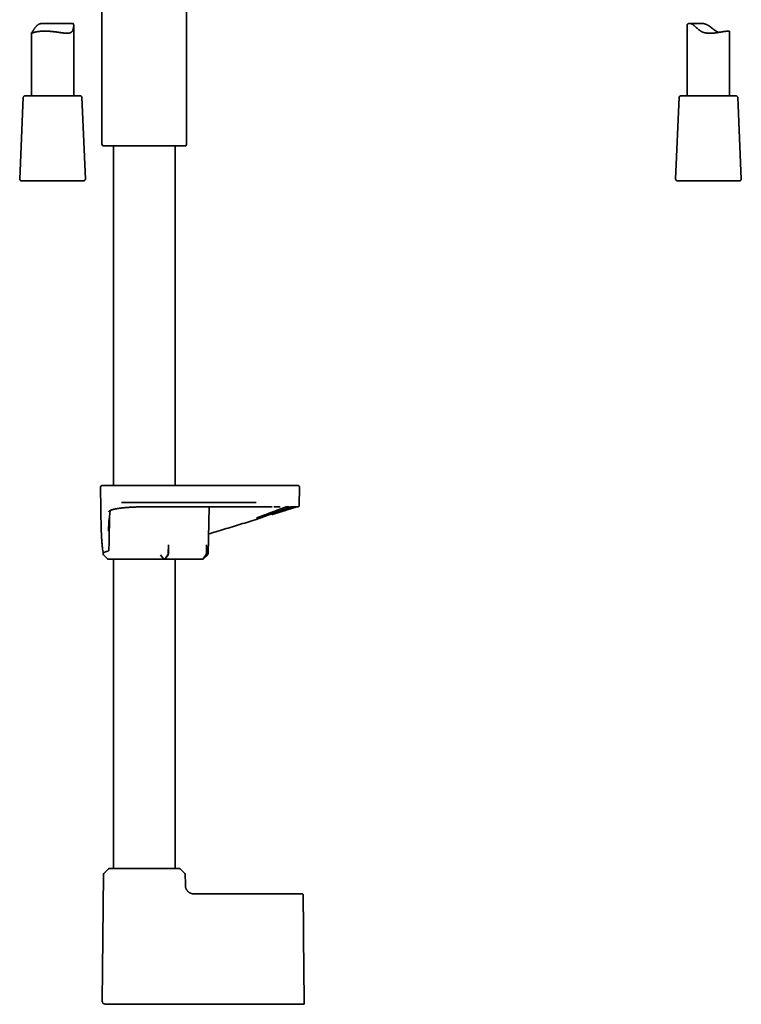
# Model space of a CAD drawing. Header units: millimetres. Extents: x 8 to 758, y 12 to 1622.
# Tile 9 of 16: x 91 to 347, y 857 to 1205. Entities that reach past the tile are written whole.
import ezdxf

# ---------------------------------------------------------------- set-up
doc = ezdxf.new("R2010")
doc.units = ezdxf.units.MM

msp = doc.modelspace()

# ---------------------------------------------------------------- linework, layer by layer
at = {"color": 7, "linetype": 'Continuous', "lineweight": 35}
for p, q in [((150.62, 1161.51), (150.62, 1256.15)), ((120.62, 1217.5), (120.62, 1161.51)), ((110.14, 1204.13), (99.73, 1204.13)), ((110.62, 1178.45), (110.62, 1203.36)), ((327.9, 1203.68), (327.9, 1178.45)), ((332.76, 1204.13), (328.71, 1204.13)), ((95.62, 1200.65), (95.62, 1178.45)), ((342.9, 1178.45), (342.9, 1201.26)), ((99.54, 1178.45), (93.25, 1178.45)), ((112.99, 1178.45), (99.54, 1178.45)), ((344.6, 1178.45), (325.53, 1178.45)), ((345.27, 1178.45), (344.6, 1178.45)), ((92.75, 1177.97), (91.49, 1148.97)), ((114.75, 1148.97), (113.49, 1177.97)), ((325.03, 1177.97), (323.77, 1148.97)), ((347.03, 1148.97), (345.77, 1177.97)), ((120.91, 1160.81), (150.33, 1160.81)), ((124.67, 1160.81), (124.67, 1040.5)), ((146.57, 1040.5), (146.57, 1160.81)), ((91.99, 1148.45), (114.25, 1148.45)), ((324.27, 1148.45), (346.53, 1148.45)), ((120.13, 1039.99), (120.4, 1024.37)), ((190.5, 1033.49), (190.61, 1039.99)), ((127.52, 1034.5), (135.46, 1034.5)), ((135.97, 1033), (135.37, 1033)), ((158.2, 1016.4), (158.61, 1033)), ((175.21, 1033), (175.41, 1033)), ((188.13, 1033), (188.13, 1033)), ((189.62, 1033), (189.61, 1033)), ((189.98, 1033), (189.98, 1033)), ((144.12, 1016.4), (144.16, 1019.5)), ((144.16, 1019.5), (144.16, 1016.46)), ((157.6, 1019.5), (157.6, 1016.46)), ((121.03, 1016.95), (121.04, 1016.4)), ((121.19, 1016.06), (122.63, 1014.64)), ((124.67, 1014.5), (124.67, 905)), ((135.16, 1014.5), (142.59, 1014.5)), ((141.37, 1016.06), (142.36, 1014.64)), ((142.73, 1014.5), (142.75, 1014.5)), ((156.24, 1014.5), (142.75, 1014.5)), ((143.96, 1016.06), (142.95, 1014.64)), ((142.96, 1014.61), (144.02, 1016.06)), ((143.01, 1014.65), (144.06, 1016.1)), ((146.57, 905), (146.57, 1014.5)), ((157.5, 1016.1), (156.49, 1014.65)), ((156.49, 1014.64), (157.51, 1016.06)), ((156.6, 1014.64), (158.06, 1016.07)), ((121.12, 902.75), (120.73, 857.99)), ((122.96, 904.83), (121.3, 903.17)), ((149.94, 903.17), (148.28, 904.83)), ((150.15, 899.67), (150.12, 902.75)), ((150.15, 899.67), (150.15, 899.47)), ((150.15, 899.4), (150.15, 899.47)), ((191.38, 896), (153.83, 896)), ((192.21, 857.97), (192.01, 880.9)), ((192.01, 880.9), (192.21, 857.97)), ((121.73, 856.99), (121.72, 856.99)), ((140.56, 856.98), (135.36, 856.98))]:
    msp.add_line(p, q, dxfattribs=at)
at = {"color": 7, "linetype": 'Continuous', "lineweight": 35, "flags": 128}
for points in [[(148.82, 1033), (148.83, 1033), (148.83, 1033)], [(188.13, 1033), (188.99, 1033), (189.98, 1033)], [(142.36, 1014.64), (142.36, 1014.64), (142.36, 1014.64), (142.36, 1014.64), (142.36, 1014.64), (142.36, 1014.64), (142.36, 1014.64), (142.36, 1014.64), (142.36, 1014.64), (142.36, 1014.64), (142.36, 1014.64), (142.37, 1014.64), (142.37, 1014.64), (142.39, 1014.64), (142.41, 1014.64), (142.43, 1014.64), (142.5, 1014.64), (142.57, 1014.64), (142.65, 1014.64), (142.74, 1014.64), (142.81, 1014.64), (142.84, 1014.64), (142.87, 1014.64), (142.9, 1014.64), (142.93, 1014.64), (142.95, 1014.64)], [(191.72, 856.97), (191.72, 856.97)], [(191.72, 856.97), (191.72, 856.97)], [(191.72, 856.97), (191.72, 856.97)]]:
    msp.add_lwpolyline(points, dxfattribs=at)
at = {"color": 7, "linetype": 'Continuous', "lineweight": 35}
for centre, radius, start, end in [((93.25, 1177.95), 0.5, 90, 177.5187), ((112.99, 1177.95), 0.5, 2.4813, 90), ((325.53, 1177.95), 0.5, 90, 177.5187), ((345.27, 1177.95), 0.5, 2.4813, 90), ((121.62, 1161.51), 1, 180, 225), ((149.62, 1161.51), 1, 315, 0), ((91.99, 1148.95), 0.5, 177.5187, 270), ((114.25, 1148.95), 0.5, 270, 2.4813), ((324.27, 1148.95), 0.5, 177.5187, 270), ((346.53, 1148.95), 0.5, 270, 2.4813), ((120.63, 1040), 0.5, 90, 181), ((190.11, 1040), 0.5, 359, 90), ((121.54, 1016.41), 0.5, 181, 225.5), ((122.98, 1015), 0.5, 225.5, 270), ((121.72, 902.75), 0.6, 134.75, 179.5), ((123.39, 904.4), 0.6, 90, 134.75), ((147.85, 904.4), 0.6, 45.25, 90), ((149.52, 902.75), 0.6, 0.5, 45.25)]:
    msp.add_arc(centre, radius, start, end, dxfattribs=at)
for centre, ratio, start_param, end_param in [((142.75, 1015), 0.719449, 3.141593, 3.926991), ((143.76, 1016.41), 0.719449, 3.91826, 4.694954), ((143.8, 1016.46), 0.719449, 3.926991, 4.712389), ((156.24, 1015), 0.694764, 3.141593, 3.926991), ((157.25, 1016.46), 0.694764, 3.926991, 4.712389)]:
    msp.add_ellipse(centre, major_axis=(0, 0.5), ratio=ratio, start_param=start_param, end_param=end_param, dxfattribs=at)
for points, knots in [([(99.73, 1204.13), (99.71, 1204.13), (99.62, 1204.13), (99.44, 1204.13), (99.18, 1204.11), (98.94, 1204.07), (98.76, 1204.02), (98.63, 1203.98), (98.49, 1203.94), (98.33, 1203.87), (98.13, 1203.77), (97.9, 1203.62), (97.69, 1203.45), (97.49, 1203.26), (97.28, 1203.05), (97.09, 1202.81), (96.9, 1202.57), (96.73, 1202.33), (96.57, 1202.08), (96.41, 1201.84), (96.29, 1201.65), (96.2, 1201.51), (96.13, 1201.41), (96.07, 1201.31), (96, 1201.21), (95.94, 1201.12), (95.89, 1201.04), (95.83, 1200.97), (95.79, 1200.91), (95.75, 1200.85), (95.71, 1200.8), (95.68, 1200.76), (95.66, 1200.72), (95.64, 1200.7), (95.63, 1200.67), (95.62, 1200.66), (95.62, 1200.65), (95.63, 1200.64), (95.64, 1200.64), (95.68, 1200.65), (95.73, 1200.67), (95.81, 1200.7), (95.91, 1200.73), (96.02, 1200.78), (96.16, 1200.83), (96.31, 1200.88), (96.48, 1200.93), (96.67, 1200.98), (96.88, 1201.04), (97.1, 1201.09), (97.35, 1201.14), (97.62, 1201.19), (97.92, 1201.24), (98.24, 1201.28), (98.57, 1201.32), (98.92, 1201.35), (99.28, 1201.37), (99.64, 1201.39), (100.01, 1201.4), (100.4, 1201.4), (100.79, 1201.4), (101.19, 1201.39), (101.59, 1201.37), (101.99, 1201.35), (102.39, 1201.32), (102.79, 1201.29), (103.2, 1201.25), (103.6, 1201.2), (104.01, 1201.16), (104.41, 1201.11), (104.81, 1201.05), (105.21, 1201), (105.6, 1200.94), (105.98, 1200.88), (106.36, 1200.83), (106.73, 1200.77), (107.1, 1200.73), (107.46, 1200.69), (107.8, 1200.66), (108.08, 1200.64), (108.29, 1200.64), (108.44, 1200.64), (108.59, 1200.65), (108.74, 1200.66), (108.88, 1200.68), (109.02, 1200.7), (109.15, 1200.73), (109.28, 1200.77), (109.4, 1200.81), (109.51, 1200.86), (109.62, 1200.92), (109.72, 1200.99), (109.82, 1201.06), (109.91, 1201.15), (109.99, 1201.24), (110.07, 1201.34), (110.14, 1201.44), (110.22, 1201.59), (110.3, 1201.77), (110.39, 1201.99), (110.46, 1202.22), (110.51, 1202.45), (110.56, 1202.69), (110.59, 1202.92), (110.61, 1203.15), (110.62, 1203.36), (110.62, 1203.52), (110.6, 1203.64), (110.59, 1203.73), (110.57, 1203.8), (110.55, 1203.87), (110.52, 1203.93), (110.49, 1203.99), (110.45, 1204.03), (110.41, 1204.07), (110.36, 1204.09), (110.31, 1204.11), (110.25, 1204.13), (110.2, 1204.13), (110.16, 1204.13), (110.14, 1204.13)], [0, 0, 0, 0, 0.001858, 0.008095, 0.01734, 0.026649, 0.031337, 0.036025, 0.040751, 0.045487, 0.054724, 0.064032, 0.073388, 0.082788, 0.093738, 0.104716, 0.115748, 0.126794, 0.137906, 0.149035, 0.160229, 0.165849, 0.171468, 0.177369, 0.183282, 0.189242, 0.195202, 0.201212, 0.207221, 0.213282, 0.219354, 0.225246, 0.231149, 0.237093, 0.243037, 0.249018, 0.255, 0.261016, 0.267041, 0.277477, 0.287949, 0.298619, 0.309321, 0.319969, 0.330647, 0.341263, 0.351908, 0.362739, 0.3736, 0.384397, 0.395223, 0.406819, 0.418452, 0.430309, 0.442206, 0.454053, 0.465942, 0.477167, 0.488428, 0.499905, 0.51142, 0.522885, 0.534389, 0.545356, 0.556357, 0.567562, 0.578801, 0.589984, 0.6012, 0.6124, 0.623632, 0.635069, 0.646541, 0.657953, 0.669399, 0.680997, 0.692633, 0.704498, 0.716409, 0.728282, 0.734247, 0.740212, 0.746162, 0.752121, 0.758116, 0.764111, 0.770146, 0.776181, 0.78226, 0.788352, 0.794313, 0.800285, 0.806308, 0.812331, 0.818404, 0.824478, 0.830602, 0.836737, 0.847221, 0.857734, 0.868302, 0.878884, 0.889526, 0.900181, 0.910887, 0.921619, 0.932166, 0.937474, 0.942782, 0.948131, 0.953479, 0.95888, 0.964297, 0.969575, 0.974866, 0.980205, 0.985544, 0.990926, 0.996308, 1, 1, 1, 1]), ([(327.9, 1203.68), (327.9, 1203.68), (327.89, 1203.7), (327.91, 1203.75), (327.94, 1203.82), (327.99, 1203.89), (328.07, 1203.95), (328.17, 1204.01), (328.27, 1204.06), (328.37, 1204.09), (328.45, 1204.11), (328.54, 1204.12), (328.64, 1204.13), (328.74, 1204.13), (328.86, 1204.13), (329.01, 1204.11), (329.17, 1204.07), (329.29, 1204.02), (329.39, 1203.98), (329.49, 1203.94), (329.63, 1203.87), (329.8, 1203.77), (330.01, 1203.62), (330.22, 1203.45), (330.44, 1203.26), (330.68, 1203.05), (330.94, 1202.81), (331.2, 1202.57), (331.47, 1202.33), (331.75, 1202.08), (332.04, 1201.84), (332.29, 1201.65), (332.5, 1201.51), (332.67, 1201.41), (332.85, 1201.31), (333.03, 1201.21), (333.22, 1201.12), (333.41, 1201.04), (333.61, 1200.97), (333.82, 1200.91), (334.02, 1200.85), (334.23, 1200.8), (334.44, 1200.76), (334.66, 1200.72), (334.87, 1200.7), (335.08, 1200.67), (335.3, 1200.66), (335.52, 1200.65), (335.74, 1200.64), (336.01, 1200.64), (336.33, 1200.65), (336.71, 1200.67), (337.09, 1200.7), (337.47, 1200.73), (337.84, 1200.78), (338.19, 1200.83), (338.54, 1200.88), (338.89, 1200.93), (339.23, 1200.98), (339.57, 1201.04), (339.89, 1201.09), (340.2, 1201.14), (340.5, 1201.19), (340.8, 1201.24), (341.09, 1201.28), (341.37, 1201.32), (341.62, 1201.35), (341.84, 1201.37), (342.04, 1201.39), (342.23, 1201.4), (342.39, 1201.4), (342.53, 1201.4), (342.65, 1201.39), (342.74, 1201.37), (342.82, 1201.35), (342.86, 1201.32), (342.89, 1201.29), (342.9, 1201.27), (342.9, 1201.26)], [0, 0, 0, 0, 0.00098, 0.017008, 0.033918, 0.050879, 0.067185, 0.083537, 0.101673, 0.110794, 0.119915, 0.129087, 0.138258, 0.147496, 0.156752, 0.170454, 0.18426, 0.191214, 0.198167, 0.205182, 0.212213, 0.225905, 0.23971, 0.253587, 0.267538, 0.283764, 0.30003, 0.316386, 0.332762, 0.349251, 0.365765, 0.382385, 0.390728, 0.399071, 0.407815, 0.416575, 0.425415, 0.434255, 0.443169, 0.452082, 0.46108, 0.470096, 0.478829, 0.487577, 0.496393, 0.505208, 0.51408, 0.522952, 0.531884, 0.540827, 0.556104, 0.571433, 0.587624, 0.603869, 0.619497, 0.635167, 0.650712, 0.666297, 0.682735, 0.699219, 0.715063, 0.730949, 0.747922, 0.764949, 0.782942, 0.800999, 0.81839, 0.835841, 0.852272, 0.868754, 0.88617, 0.903648, 0.920478, 0.937363, 0.953418, 0.969521, 0.986525, 1, 1, 1, 1]), ([(339.06, 1200.96), (339.02, 1200.97), (338.93, 1201), (338.78, 1201.06), (338.6, 1201.15), (338.41, 1201.24), (338.23, 1201.34), (338.05, 1201.44), (337.83, 1201.59), (337.56, 1201.77), (337.26, 1201.99), (336.96, 1202.22), (336.66, 1202.45), (336.36, 1202.69), (336.05, 1202.92), (335.73, 1203.15), (335.41, 1203.36), (335.13, 1203.52), (334.9, 1203.64), (334.73, 1203.73), (334.55, 1203.8), (334.37, 1203.87), (334.19, 1203.93), (334, 1203.99), (333.82, 1204.03), (333.63, 1204.07), (333.45, 1204.09), (333.26, 1204.11), (333.07, 1204.13), (332.91, 1204.13), (332.8, 1204.13), (332.76, 1204.13)], [0, 0, 0, 0, 0.0153277, 0.0450195, 0.0747113, 0.1046549, 0.1345987, 0.1648201, 0.1950979, 0.2467327, 0.2985134, 0.3505941, 0.4027409, 0.4552319, 0.5077845, 0.560616, 0.6135757, 0.6655287, 0.6916959, 0.7178619, 0.7442322, 0.7706011, 0.7972525, 0.8239802, 0.8499739, 0.8760317, 0.9023544, 0.9286778, 0.9552103, 0.9817437, 1, 1, 1, 1]), ([(120.63, 1040.5), (120.63, 1040.5), (120.63, 1040.5), (120.66, 1040.5), (120.71, 1040.5), (120.78, 1040.5), (120.88, 1040.5), (120.99, 1040.5), (121.08, 1040.5), (121.13, 1040.5)], [0, 0, 0, 0, 0.119995, 0.266656, 0.413319, 0.559984, 0.706652, 0.853324, 1, 1, 1, 1]), ([(121.13, 1040.5), (121.13, 1040.5), (121.14, 1040.5), (121.17, 1040.5), (121.2, 1040.5), (121.25, 1040.5), (121.31, 1040.5), (121.38, 1040.5), (121.47, 1040.5), (121.56, 1040.5), (121.67, 1040.5), (121.78, 1040.5), (121.91, 1040.5), (122.04, 1040.5), (122.2, 1040.5), (122.4, 1040.5), (122.62, 1040.5), (122.87, 1040.5), (123.13, 1040.5), (123.41, 1040.5), (123.73, 1040.5), (124.08, 1040.5), (124.48, 1040.5), (124.91, 1040.5), (125.33, 1040.5), (125.74, 1040.5), (126.15, 1040.5), (126.56, 1040.5), (127, 1040.5), (127.44, 1040.5), (127.86, 1040.5), (128.25, 1040.5), (128.61, 1040.5), (128.98, 1040.5), (129.35, 1040.5), (129.74, 1040.5), (130.13, 1040.5), (130.53, 1040.5), (130.95, 1040.5), (131.36, 1040.5), (131.79, 1040.5), (132.21, 1040.5), (132.63, 1040.5), (133.1, 1040.5), (133.62, 1040.5), (134.19, 1040.5), (134.76, 1040.5), (135.14, 1040.5), (135.33, 1040.5)], [0, 0, 0, 0, 0.018726, 0.037421, 0.056099, 0.074777, 0.09347, 0.112193, 0.131733, 0.149857, 0.167961, 0.186058, 0.204163, 0.22229, 0.240453, 0.264468, 0.288431, 0.312375, 0.336333, 0.360337, 0.384687, 0.413514, 0.442303, 0.471113, 0.499999, 0.524502, 0.548949, 0.573376, 0.597818, 0.622309, 0.646519, 0.665363, 0.684183, 0.702996, 0.721818, 0.740664, 0.75955, 0.77935, 0.799112, 0.818857, 0.838602, 0.858365, 0.878165, 0.897172, 0.922879, 0.948559, 0.974253, 1, 1, 1, 1]), ([(135.33, 1040.5), (137, 1040.5), (140.34, 1040.5), (145.35, 1040.5), (150.36, 1040.5), (155.37, 1040.5), (160.38, 1040.5), (165.39, 1040.5), (170.4, 1040.5), (173.74, 1040.5), (175.41, 1040.5)], [0, 0, 0, 0, 0.125011, 0.250013, 0.375008, 0.5, 0.624992, 0.749987, 0.874989, 1, 1, 1, 1]), ([(175.41, 1040.5), (175.55, 1040.5), (175.83, 1040.5), (176.24, 1040.5), (176.66, 1040.5), (177.07, 1040.5), (177.48, 1040.5), (177.9, 1040.5), (178.3, 1040.5), (178.71, 1040.5), (179.1, 1040.5), (179.48, 1040.5), (179.86, 1040.5), (180.24, 1040.5), (180.66, 1040.5), (181.11, 1040.5), (181.59, 1040.5), (182.06, 1040.5), (182.53, 1040.5), (182.98, 1040.5), (183.46, 1040.5), (183.95, 1040.5), (184.45, 1040.5), (184.93, 1040.5), (185.37, 1040.5), (185.77, 1040.5), (186.13, 1040.5), (186.48, 1040.5), (186.81, 1040.5), (187.12, 1040.5), (187.39, 1040.5), (187.63, 1040.5), (187.83, 1040.5), (188.03, 1040.5), (188.22, 1040.5), (188.39, 1040.5), (188.56, 1040.5), (188.71, 1040.5), (188.86, 1040.5), (188.99, 1040.5), (189.11, 1040.5), (189.22, 1040.5), (189.31, 1040.5), (189.4, 1040.5), (189.48, 1040.5), (189.55, 1040.5), (189.59, 1040.5), (189.6, 1040.5), (189.61, 1040.5)], [0, 0, 0, 0, 0.018726, 0.037421, 0.056099, 0.074777, 0.09347, 0.112193, 0.131733, 0.149857, 0.167961, 0.186058, 0.204163, 0.22229, 0.240453, 0.264468, 0.288431, 0.312375, 0.336333, 0.360337, 0.384687, 0.413514, 0.442303, 0.471113, 0.499999, 0.524502, 0.548949, 0.573376, 0.597818, 0.622309, 0.646519, 0.665363, 0.684183, 0.702996, 0.721818, 0.740664, 0.75955, 0.77935, 0.799112, 0.818857, 0.838602, 0.858365, 0.878165, 0.897172, 0.922879, 0.948559, 0.974253, 1, 1, 1, 1]), ([(189.61, 1040.5), (189.66, 1040.5), (189.76, 1040.5), (189.88, 1040.5), (189.98, 1040.5), (190.05, 1040.5), (190.1, 1040.5), (190.12, 1040.5), (190.11, 1040.5), (190.11, 1040.5)], [0, 0, 0, 0, 0.160029, 0.320052, 0.480071, 0.640087, 0.8001, 0.960112, 1, 1, 1, 1]), ([(135.37, 1033), (135.25, 1033), (135.02, 1033), (134.65, 1032.99), (134.26, 1032.99), (133.86, 1032.98), (133.44, 1032.97), (133.08, 1032.96), (132.76, 1032.95), (132.5, 1032.94), (132.23, 1032.93), (131.98, 1032.92), (131.73, 1032.91), (131.45, 1032.9), (131.15, 1032.88), (130.84, 1032.87), (130.55, 1032.85), (130.3, 1032.83), (130.04, 1032.82), (129.77, 1032.8), (129.47, 1032.77), (129.18, 1032.75), (128.9, 1032.73), (128.62, 1032.7), (128.35, 1032.68), (128.1, 1032.65), (127.87, 1032.63), (127.68, 1032.6), (127.5, 1032.58), (127.33, 1032.56), (127.13, 1032.54), (126.93, 1032.51), (126.73, 1032.48), (126.52, 1032.45), (126.3, 1032.42), (126.08, 1032.39), (125.92, 1032.36), (125.83, 1032.34), (125.83, 1032.34), (125.82, 1032.34), (125.82, 1032.34), (125.81, 1032.34), (125.78, 1032.34), (125.75, 1032.33), (125.71, 1032.32), (125.65, 1032.31), (125.58, 1032.3), (125.49, 1032.28), (125.4, 1032.26), (125.29, 1032.24), (125.18, 1032.22), (125.06, 1032.19), (124.96, 1032.17), (124.89, 1032.16), (124.85, 1032.15), (124.81, 1032.14), (124.77, 1032.13), (124.72, 1032.12), (124.69, 1032.11), (124.62, 1032.09), (124.49, 1032.06), (124.29, 1032), (124.13, 1031.95), (124.03, 1031.92), (123.99, 1031.91), (123.94, 1031.89), (123.9, 1031.87), (123.85, 1031.86), (123.8, 1031.84), (123.73, 1031.81), (123.64, 1031.77), (123.55, 1031.73), (123.46, 1031.68), (123.38, 1031.63), (123.3, 1031.58), (123.24, 1031.54), (123.19, 1031.49), (123.15, 1031.45), (123.12, 1031.42), (123.1, 1031.38), (123.08, 1031.36), (123.07, 1031.33), (123.07, 1031.31), (123.07, 1031.3), (123.06, 1031.29)], [0, 0, 0, 0, 0.018099, 0.037173, 0.05722, 0.078235, 0.100213, 0.123146, 0.136402, 0.150616, 0.165237, 0.179281, 0.192749, 0.205641, 0.224737, 0.242417, 0.258693, 0.272957, 0.285977, 0.303207, 0.320655, 0.33811, 0.35557, 0.37303, 0.390485, 0.406153, 0.421811, 0.434176, 0.444892, 0.457013, 0.470534, 0.485451, 0.499911, 0.51549, 0.532207, 0.550063, 0.569059, 0.570954, 0.571161, 0.571298, 0.571467, 0.572203, 0.574295, 0.577007, 0.580515, 0.585729, 0.592072, 0.599545, 0.607891, 0.617305, 0.627786, 0.639335, 0.65195, 0.656135, 0.660426, 0.664821, 0.669322, 0.673927, 0.678261, 0.680769, 0.694524, 0.722225, 0.749638, 0.755853, 0.762059, 0.768256, 0.774443, 0.78062, 0.787943, 0.797749, 0.815181, 0.831901, 0.847905, 0.868208, 0.88721, 0.904906, 0.92129, 0.936653, 0.950645, 0.963264, 0.97451, 0.984381, 0.992878, 1, 1, 1, 1]), ([(123.52, 1031.63), (123.52, 1031.63), (123.52, 1031.63), (123.53, 1031.63), (123.53, 1031.63), (123.54, 1031.64), (123.55, 1031.65), (123.56, 1031.66), (123.58, 1031.67), (123.6, 1031.69), (123.62, 1031.7), (123.64, 1031.71), (123.65, 1031.72), (123.67, 1031.73), (123.69, 1031.74), (123.71, 1031.75), (123.74, 1031.77), (123.77, 1031.78), (123.8, 1031.8), (123.82, 1031.81), (123.84, 1031.82), (123.87, 1031.83), (123.91, 1031.85), (123.96, 1031.87), (124.01, 1031.89), (124.08, 1031.91), (124.16, 1031.94), (124.25, 1031.97), (124.34, 1032), (124.45, 1032.03), (124.55, 1032.06), (124.66, 1032.09), (124.77, 1032.12), (124.88, 1032.14), (124.99, 1032.17), (125.09, 1032.19), (125.19, 1032.21), (125.28, 1032.23), (125.38, 1032.25), (125.49, 1032.27), (125.6, 1032.3), (125.73, 1032.32), (125.88, 1032.35), (126.04, 1032.38), (126.26, 1032.41), (126.55, 1032.46), (126.9, 1032.51), (127.25, 1032.55), (127.62, 1032.6), (127.98, 1032.64), (128.23, 1032.66), (128.34, 1032.67)], [0, 0, 0, 0, 0.008737, 0.020907, 0.032599, 0.046327, 0.061935, 0.079651, 0.097505, 0.114546, 0.130215, 0.139954, 0.148493, 0.15695, 0.167028, 0.178747, 0.192106, 0.20501, 0.216548, 0.226709, 0.235494, 0.243339, 0.258088, 0.274141, 0.292216, 0.312379, 0.333717, 0.358794, 0.383595, 0.408125, 0.432379, 0.455692, 0.477285, 0.500519, 0.521347, 0.540138, 0.558445, 0.574525, 0.590752, 0.608539, 0.628009, 0.64916, 0.671989, 0.69649, 0.722659, 0.771562, 0.819434, 0.866401, 0.912486, 0.957664, 1, 1, 1, 1]), ([(135.46, 1034.5), (137.12, 1034.5), (140.44, 1034.5), (145.41, 1034.5), (150.39, 1034.5), (155.37, 1034.5), (160.35, 1034.5), (165.33, 1034.5), (170.3, 1034.5), (173.62, 1034.5), (175.28, 1034.5)], [0, 0, 0, 0, 0.125011, 0.250013, 0.375008, 0.5, 0.624992, 0.749987, 0.874989, 1, 1, 1, 1]), ([(135.87, 1033), (137.19, 1033.01), (140, 1033.01), (144.31, 1033.01), (148.8, 1033.01), (152.05, 1033), (153.8, 1033), (154.06, 1033)], [0, 0, 0, 0, 0.217242, 0.463878, 0.710544, 0.957218, 1, 1, 1, 1]), ([(175.37, 1033), (173.47, 1033), (169.66, 1033), (163.94, 1033), (158.23, 1033), (153.19, 1033), (150.06, 1033), (148.83, 1033)], [0, 0, 0, 0, 0.215359, 0.4307057, 0.6460456, 0.8613841, 1, 1, 1, 1]), ([(185.86, 1033), (185.84, 1032.99), (185.75, 1032.96), (185.57, 1032.89), (185.33, 1032.8), (185.07, 1032.71), (184.79, 1032.61), (184.5, 1032.5), (184.19, 1032.38), (183.87, 1032.26), (183.61, 1032.16), (183.41, 1032.09), (183.29, 1032.05), (183.17, 1032), (183.05, 1031.95), (182.92, 1031.9), (182.79, 1031.85), (182.65, 1031.8), (182.47, 1031.73), (182.22, 1031.64), (181.91, 1031.52), (181.57, 1031.39), (181.22, 1031.26), (180.84, 1031.11), (180.44, 1030.96), (180.02, 1030.8), (179.73, 1030.69), (179.55, 1030.63), (179.52, 1030.61), (179.48, 1030.6), (179.44, 1030.58), (179.4, 1030.57), (179.36, 1030.55), (179.25, 1030.51), (179.09, 1030.45), (178.86, 1030.37), (178.62, 1030.27), (178.35, 1030.17), (178.05, 1030.06), (177.84, 1029.98), (177.69, 1029.93), (177.62, 1029.9), (177.55, 1029.87), (177.47, 1029.85), (177.4, 1029.82), (177.32, 1029.79), (177.21, 1029.75), (177.06, 1029.69), (176.86, 1029.62), (176.67, 1029.55), (176.48, 1029.48), (176.28, 1029.41), (176.09, 1029.34), (175.9, 1029.27), (175.74, 1029.22), (175.61, 1029.17), (175.5, 1029.13), (175.43, 1029.1), (175.38, 1029.08), (175.36, 1029.08)], [0, 0, 0, 0, 0.0105458, 0.0458288, 0.0812976, 0.1169578, 0.1528147, 0.1888739, 0.2251407, 0.2616202, 0.2983177, 0.3105461, 0.3229386, 0.3354953, 0.3482166, 0.3611025, 0.3741534, 0.3873694, 0.4007507, 0.4293237, 0.4586247, 0.4886554, 0.5216422, 0.55547, 0.5901405, 0.6256552, 0.6620158, 0.6652288, 0.6684711, 0.6717425, 0.6750432, 0.678373, 0.681732, 0.6851203, 0.7042774, 0.7221289, 0.7406851, 0.763695, 0.7877047, 0.8127144, 0.8161521, 0.8223628, 0.828568, 0.8346646, 0.8406526, 0.8465319, 0.8523026, 0.8676114, 0.8820983, 0.8982725, 0.913281, 0.9271237, 0.943836, 0.9584559, 0.9709829, 0.9814164, 0.9896381, 0.9958327, 1, 1, 1, 1]), ([(175.41, 1033.01), (175.57, 1033.01), (175.9, 1033.01), (176.38, 1033.01), (176.84, 1033.01), (177.29, 1033.01), (177.73, 1033), (178.14, 1033), (178.57, 1033), (179, 1033), (179.42, 1033), (179.83, 1033), (180.21, 1033), (180.46, 1033), (180.58, 1033)], [0, 0, 0, 0, 0.0926, 0.182697, 0.270317, 0.35548, 0.438204, 0.5185, 0.59638, 0.684193, 0.768739, 0.850024, 0.928057, 1, 1, 1, 1]), ([(175.54, 1028.61), (175.76, 1028.69), (176.21, 1028.85), (176.87, 1029.08), (177.53, 1029.32), (178.18, 1029.56), (178.82, 1029.79), (179.45, 1030.02), (180.06, 1030.24), (180.66, 1030.46), (181.24, 1030.67), (181.8, 1030.87), (182.21, 1031.02), (182.49, 1031.12), (182.66, 1031.18), (182.83, 1031.24), (182.99, 1031.3), (183.15, 1031.36), (183.3, 1031.42), (183.48, 1031.48), (183.68, 1031.55), (183.9, 1031.63), (184.09, 1031.7), (184.24, 1031.76), (184.37, 1031.81), (184.49, 1031.85), (184.61, 1031.89), (184.74, 1031.94), (184.87, 1031.99), (185, 1032.03), (185.12, 1032.08), (185.25, 1032.13), (185.39, 1032.18), (185.53, 1032.23), (185.66, 1032.28), (185.77, 1032.32), (185.87, 1032.35), (185.96, 1032.39), (186.03, 1032.41), (186.1, 1032.44), (186.16, 1032.46), (186.25, 1032.49), (186.39, 1032.54), (186.55, 1032.6), (186.69, 1032.65), (186.82, 1032.7), (186.95, 1032.75), (187.07, 1032.79), (187.19, 1032.83), (187.29, 1032.87), (187.39, 1032.9), (187.47, 1032.93), (187.54, 1032.95), (187.59, 1032.97), (187.62, 1032.98), (187.64, 1032.99), (187.65, 1033), (187.65, 1033)], [0, 0, 0, 0, 0.036032, 0.072027, 0.107976, 0.143867, 0.179686, 0.215414, 0.251035, 0.285904, 0.320806, 0.355716, 0.390611, 0.39938, 0.410856, 0.422396, 0.433546, 0.444305, 0.454674, 0.464652, 0.481934, 0.497909, 0.512588, 0.52354, 0.533655, 0.542928, 0.551655, 0.562121, 0.573755, 0.583714, 0.594394, 0.605794, 0.617912, 0.631335, 0.644773, 0.655347, 0.66505, 0.673881, 0.681843, 0.688935, 0.695158, 0.700869, 0.720865, 0.74249, 0.759492, 0.777406, 0.79624, 0.815993, 0.836666, 0.858181, 0.879206, 0.902552, 0.924617, 0.945397, 0.964888, 0.983089, 1, 1, 1, 1]), ([(180.57, 1033), (180.64, 1033), (180.77, 1033), (180.89, 1033), (180.94, 1033)], [0, 0, 0, 0, 0.570476, 1, 1, 1, 1]), ([(180.92, 1030.29), (180.98, 1030.31), (181.11, 1030.35), (181.31, 1030.41), (181.53, 1030.48), (181.75, 1030.55), (181.97, 1030.62), (182.18, 1030.69), (182.39, 1030.75), (182.58, 1030.81), (182.73, 1030.86), (182.84, 1030.89), (182.92, 1030.92), (182.97, 1030.93), (183.01, 1030.95), (183.06, 1030.96), (183.12, 1030.98), (183.19, 1031), (183.28, 1031.03), (183.39, 1031.07), (183.51, 1031.1), (183.64, 1031.15), (183.78, 1031.19), (184.05, 1031.27), (184.43, 1031.4), (184.92, 1031.55), (185.38, 1031.69), (185.77, 1031.82), (186.1, 1031.92), (186.37, 1032), (186.61, 1032.08), (186.8, 1032.14), (186.95, 1032.18), (187.07, 1032.22), (187.18, 1032.26), (187.29, 1032.29), (187.42, 1032.33), (187.55, 1032.37), (187.71, 1032.42), (187.86, 1032.47), (188.02, 1032.52), (188.19, 1032.57), (188.34, 1032.62), (188.5, 1032.67), (188.65, 1032.71), (188.8, 1032.76), (188.93, 1032.8), (189.04, 1032.83), (189.13, 1032.86), (189.21, 1032.88), (189.29, 1032.91), (189.36, 1032.93), (189.43, 1032.95), (189.48, 1032.97), (189.52, 1032.98), (189.56, 1032.99), (189.58, 1033), (189.59, 1033)], [0, 0, 0, 0, 0.013103, 0.028632, 0.045005, 0.061678, 0.077403, 0.094923, 0.11102, 0.125698, 0.13896, 0.146235, 0.151945, 0.156071, 0.1588, 0.162018, 0.166767, 0.172737, 0.179928, 0.18834, 0.197974, 0.20883, 0.220709, 0.232678, 0.275176, 0.317302, 0.359068, 0.400326, 0.428706, 0.455449, 0.480581, 0.504123, 0.518114, 0.531484, 0.544239, 0.556666, 0.569834, 0.587859, 0.607259, 0.628025, 0.650142, 0.673588, 0.697798, 0.721177, 0.749072, 0.775604, 0.800785, 0.824641, 0.843782, 0.864299, 0.886199, 0.909491, 0.929137, 0.949669, 0.969896, 0.989135, 1, 1, 1, 1]), ([(183.71, 1033), (183.68, 1033), (183.56, 1033), (183.33, 1033), (183.11, 1033), (182.99, 1033), (182.98, 1033), (182.97, 1033), (182.96, 1033), (182.93, 1033), (182.89, 1033), (182.83, 1033), (182.75, 1033), (182.65, 1033), (182.54, 1033), (182.41, 1033), (182.26, 1033), (182.09, 1033), (181.91, 1033), (181.75, 1033), (181.63, 1033), (181.55, 1033), (181.48, 1033), (181.44, 1033), (181.43, 1033)], [0, 0, 0, 0, 0.040034, 0.178632, 0.325829, 0.338425, 0.339616, 0.341185, 0.346371, 0.360838, 0.379395, 0.403274, 0.438643, 0.481559, 0.532025, 0.58831, 0.651728, 0.722279, 0.799958, 0.88476, 0.917637, 0.951469, 0.986257, 1, 1, 1, 1]), ([(186.91, 1033), (186.91, 1033), (186.87, 1033), (186.8, 1033), (186.69, 1033), (186.6, 1033), (186.53, 1033), (186.49, 1033), (186.44, 1033), (186.4, 1033), (186.35, 1033), (186.27, 1033), (186.14, 1033), (185.97, 1033), (185.83, 1033), (185.76, 1033)], [0, 0, 0, 0, 0.004946, 0.12456, 0.235099, 0.336662, 0.379837, 0.421208, 0.460772, 0.498526, 0.536589, 0.589532, 0.714379, 0.839285, 1, 1, 1, 1]), ([(187.65, 1033), (187.64, 1033), (187.64, 1033), (187.61, 1033), (187.56, 1033), (187.51, 1033), (187.46, 1033), (187.44, 1033)], [0, 0, 0, 0, 0.199285, 0.40585, 0.619645, 0.840599, 1, 1, 1, 1]), ([(187.53, 1033), (187.56, 1033), (187.61, 1033), (187.66, 1033), (187.7, 1033), (187.74, 1033), (187.78, 1033), (187.82, 1033), (187.86, 1033), (187.92, 1033), (188.01, 1033), (188.13, 1033), (188.25, 1033), (188.36, 1033), (188.48, 1033), (188.55, 1033), (188.59, 1033)], [0, 0, 0, 0, 0.069005, 0.1035298, 0.1380542, 0.1725783, 0.2071021, 0.2416257, 0.2761491, 0.3056502, 0.4049576, 0.515376, 0.6369198, 0.7514224, 0.8742698, 1, 1, 1, 1]), ([(189.41, 1033), (189.42, 1033), (189.43, 1033), (189.46, 1033), (189.47, 1033), (189.48, 1033), (189.49, 1033), (189.49, 1033), (189.5, 1033)], [0, 0, 0, 0, 0.145522, 0.357542, 0.54663, 0.71674, 0.867866, 1, 1, 1, 1]), ([(189.47, 1033), (189.48, 1033), (189.51, 1033), (189.52, 1033), (189.53, 1033)], [0, 0, 0, 0, 0.455367, 1, 1, 1, 1]), ([(189.54, 1033), (189.55, 1033), (189.57, 1033), (189.59, 1033), (189.61, 1033), (189.63, 1033), (189.66, 1033), (189.68, 1033), (189.7, 1033), (189.72, 1033), (189.73, 1033), (189.75, 1033), (189.76, 1033), (189.77, 1033), (189.77, 1033)], [0, 0, 0, 0, 0.08108, 0.163338, 0.246775, 0.33139, 0.417184, 0.504157, 0.592307, 0.690635, 0.790388, 0.891567, 0.994172, 1, 1, 1, 1]), ([(189.76, 1033), (189.76, 1033), (189.77, 1033), (189.78, 1033), (189.78, 1033)], [0, 0, 0, 0, 0.308299, 1, 1, 1, 1]), ([(189.97, 1033), (189.97, 1033), (189.95, 1033), (189.92, 1033), (189.88, 1033), (189.87, 1033)], [0, 0, 0, 0, 0.248913, 0.840031, 1, 1, 1, 1]), ([(189.99, 1033), (189.99, 1033), (190, 1033), (190, 1033), (190.02, 1033), (190.03, 1033), (190.04, 1033), (190.05, 1033), (190.06, 1033), (190.07, 1033), (190.08, 1033.01), (190.09, 1033.01), (190.09, 1033.01), (190.1, 1033.01), (190.11, 1033.01), (190.11, 1033.01), (190.12, 1033.01), (190.13, 1033.02), (190.15, 1033.02), (190.16, 1033.03), (190.18, 1033.03), (190.2, 1033.04), (190.23, 1033.05), (190.25, 1033.07), (190.28, 1033.08), (190.3, 1033.1), (190.3, 1033.1), (190.32, 1033.11), (190.34, 1033.13), (190.37, 1033.16), (190.4, 1033.2), (190.43, 1033.24), (190.46, 1033.3), (190.48, 1033.35), (190.5, 1033.42), (190.5, 1033.47), (190.5, 1033.49)], [0, 0, 0, 0, 0.0346225, 0.1171605, 0.1971724, 0.2746582, 0.3496179, 0.4207802, 0.4895059, 0.555795, 0.6196476, 0.6590124, 0.6973906, 0.7347821, 0.7711008, 0.7978134, 0.822507, 0.8451845, 0.8658495, 0.8868961, 0.9053613, 0.9212612, 0.9346214, 0.9454855, 0.9539355, 0.9573086, 0.9580824, 0.9591443, 0.9627135, 0.9662322, 0.9707021, 0.9763955, 0.9814696, 0.9871627, 0.9933804, 1, 1, 1, 1]), ([(122.95, 1025.2), (122.95, 1025.26), (122.96, 1025.67), (123, 1026.42), (123.07, 1027.45), (123.15, 1028.43), (123.25, 1029.37), (123.33, 1030.05), (123.39, 1030.51), (123.42, 1030.75), (123.45, 1030.99), (123.48, 1031.22), (123.52, 1031.44), (123.54, 1031.58), (123.55, 1031.65)], [0, 0, 0, 0, 0.030781, 0.189934, 0.349108, 0.508307, 0.648441, 0.788514, 0.825209, 0.86201, 0.898964, 0.93604, 0.97321, 1, 1, 1, 1]), ([(123.31, 1029.89), (123.31, 1029.81), (123.3, 1029.05), (123.27, 1027.61), (123.24, 1025.59), (123.2, 1023.61), (123.17, 1021.67), (123.13, 1019.76), (123.11, 1018.5), (123.1, 1017.87)], [0, 0, 0, 0, 0.019688, 0.19095, 0.359815, 0.52333, 0.684533, 0.843423, 1, 1, 1, 1]), ([(175.56, 1028.6), (174.58, 1028.3), (172.64, 1027.7), (169.72, 1026.83), (166.81, 1025.94), (163.9, 1025.06), (161.08, 1024.21), (159.24, 1023.65), (158.38, 1023.39)], [0, 0, 0, 0, 0.169918, 0.339507, 0.50912, 0.678733, 0.848345, 1, 1, 1, 1]), ([(122.93, 1024.37), (122.93, 1024.38), (122.93, 1024.45), (122.93, 1024.53), (122.93, 1024.61), (122.93, 1024.64), (122.93, 1024.65), (122.93, 1024.65), (122.93, 1024.66), (122.93, 1024.67), (122.93, 1024.67), (122.94, 1024.69), (122.94, 1024.72), (122.94, 1024.81), (122.94, 1024.94), (122.95, 1025.07), (122.95, 1025.17), (122.95, 1025.2)], [0, 0, 0, 0, 0.040949, 0.236566, 0.312973, 0.321578, 0.330189, 0.338806, 0.347429, 0.3547, 0.358615, 0.362531, 0.411576, 0.499602, 0.658209, 0.875667, 1, 1, 1, 1]), ([(120.42, 1023.6), (120.42, 1023.76), (120.4, 1024.02), (120.4, 1024.27), (120.4, 1024.37)], [0, 0, 0, 0, 0.614715, 1, 1, 1, 1]), ([(120.42, 1023.59), (120.43, 1023.43), (120.44, 1022.85), (120.5, 1021.85), (120.59, 1020.59), (120.71, 1019.33), (120.86, 1018.11), (120.98, 1017.32), (121.03, 1016.94)], [0, 0, 0, 0, 0.072716, 0.262044, 0.451415, 0.640853, 0.830333, 1, 1, 1, 1]), ([(122.6, 1017.27), (122.63, 1017.27), (122.68, 1017.29), (122.77, 1017.33), (122.85, 1017.38), (122.92, 1017.45), (122.98, 1017.52), (123.03, 1017.59), (123.06, 1017.66), (123.08, 1017.71), (123.09, 1017.77), (123.1, 1017.82), (123.1, 1017.85), (123.1, 1017.87)], [0, 0, 0, 0, 0.1413259, 0.2832563, 0.4247906, 0.5655738, 0.6638183, 0.7618916, 0.8197797, 0.8775803, 0.9204218, 0.9631995, 1, 1, 1, 1]), ([(121.47, 1016.91), (121.43, 1016.9), (121.35, 1016.86), (121.26, 1016.84), (121.2, 1016.84), (121.17, 1016.84), (121.16, 1016.85), (121.16, 1016.85), (121.15, 1016.85), (121.14, 1016.85), (121.14, 1016.85), (121.12, 1016.85), (121.11, 1016.86), (121.09, 1016.87), (121.07, 1016.88), (121.05, 1016.9), (121.04, 1016.92), (121.03, 1016.93), (121.03, 1016.94), (121.03, 1016.94)], [0, 0, 0, 0, 0.141186, 0.292822, 0.435124, 0.451623, 0.468228, 0.484941, 0.501761, 0.518688, 0.535722, 0.552864, 0.598127, 0.654665, 0.72248, 0.801577, 0.891955, 0.993618, 1, 1, 1, 1]), ([(122.6, 1017.27), (122.54, 1017.25), (122.42, 1017.22), (122.25, 1017.18), (122.1, 1017.14), (121.95, 1017.09), (121.81, 1017.05), (121.69, 1017), (121.57, 1016.96), (121.5, 1016.93), (121.47, 1016.91)], [0, 0, 0, 0, 0.124028, 0.248056, 0.372467, 0.496878, 0.62246, 0.748043, 0.874021, 1, 1, 1, 1]), ([(122.98, 1014.5), (122.98, 1014.5), (122.98, 1014.5), (123, 1014.5), (123.03, 1014.5), (123.08, 1014.5), (123.14, 1014.5), (123.21, 1014.5), (123.26, 1014.5), (123.33, 1014.5), (123.4, 1014.5), (123.5, 1014.5), (123.63, 1014.5), (123.8, 1014.5), (123.99, 1014.5), (124.19, 1014.5), (124.42, 1014.5), (124.66, 1014.5), (124.92, 1014.5), (125.2, 1014.5), (125.5, 1014.5), (125.81, 1014.5), (126.14, 1014.5), (126.48, 1014.5), (126.84, 1014.5), (127.21, 1014.5), (127.59, 1014.5), (127.97, 1014.5), (128.36, 1014.5), (128.7, 1014.5), (128.98, 1014.5), (129.2, 1014.5), (129.42, 1014.5), (129.64, 1014.5), (129.87, 1014.5), (130.19, 1014.5), (130.59, 1014.5), (131.1, 1014.5), (131.61, 1014.5), (132.13, 1014.5), (132.65, 1014.5), (133.01, 1014.5), (133.19, 1014.5)], [0, 0, 0, 0, 0.01391, 0.040898, 0.067792, 0.094631, 0.121451, 0.138317, 0.1552, 0.172108, 0.18905, 0.206037, 0.235021, 0.263894, 0.292699, 0.321484, 0.350295, 0.379177, 0.408176, 0.437546, 0.466799, 0.495983, 0.525146, 0.554335, 0.583598, 0.612982, 0.64102, 0.668953, 0.696824, 0.724672, 0.739266, 0.753871, 0.768494, 0.78314, 0.797815, 0.812526, 0.843864, 0.875088, 0.906255, 0.937424, 0.968653, 1, 1, 1, 1]), ([(133.19, 1014.5), (133.28, 1014.5), (133.46, 1014.5), (133.73, 1014.5), (133.99, 1014.5), (134.25, 1014.5), (134.5, 1014.5), (134.73, 1014.5), (134.95, 1014.5), (135.09, 1014.5), (135.16, 1014.5)], [0, 0, 0, 0, 0.124936, 0.24939, 0.374015, 0.499462, 0.624501, 0.749159, 0.874105, 1, 1, 1, 1]), ([(142.59, 1014.5), (142.6, 1014.5), (142.61, 1014.5), (142.62, 1014.5), (142.64, 1014.5), (142.67, 1014.5), (142.69, 1014.5), (142.72, 1014.5), (142.73, 1014.5), (142.73, 1014.5)], [0, 0, 0, 0, 0.123156, 0.2433966, 0.3673438, 0.5010698, 0.7494315, 0.842017, 1, 1, 1, 1]), ([(142.73, 1014.5), (142.74, 1014.5), (142.77, 1014.5), (142.82, 1014.51), (142.88, 1014.54), (142.93, 1014.58), (142.95, 1014.6), (142.96, 1014.61)], [0, 0, 0, 0, 0.069086, 0.382192, 0.62546, 0.875787, 1, 1, 1, 1]), ([(142.96, 1014.61), (142.96, 1014.62), (142.95, 1014.62), (142.94, 1014.63), (142.94, 1014.64), (142.95, 1014.64), (142.95, 1014.64), (142.95, 1014.64)], [0, 0, 0, 0, 0.362254, 0.696311, 0.839522, 0.966325, 1, 1, 1, 1]), ([(156.24, 1014.5), (156.25, 1014.5), (156.25, 1014.5), (156.25, 1014.5), (156.25, 1014.5), (156.25, 1014.5), (156.24, 1014.5), (156.24, 1014.5), (156.23, 1014.5)], [0, 0, 0, 0, 0.119382, 0.293898, 0.474635, 0.65044, 0.822678, 1, 1, 1, 1]), ([(156.26, 1014.5), (156.27, 1014.5), (156.3, 1014.5), (156.34, 1014.51), (156.38, 1014.52), (156.43, 1014.53), (156.49, 1014.56), (156.55, 1014.6), (156.59, 1014.63), (156.6, 1014.64)], [0, 0, 0, 0, 0.069822, 0.205108, 0.346541, 0.491138, 0.645305, 0.815825, 1, 1, 1, 1]), ([(156.47, 1014.62), (156.47, 1014.63), (156.48, 1014.63), (156.49, 1014.63), (156.49, 1014.64), (156.49, 1014.64), (156.49, 1014.64)], [0, 0, 0, 0, 0.360458, 0.646307, 0.874895, 1, 1, 1, 1]), ([(156.6, 1014.64), (156.6, 1014.64), (156.6, 1014.64), (156.6, 1014.64), (156.6, 1014.64)], [0, 0, 0, 0, 0.641979, 1, 1, 1, 1]), ([(157.51, 1016.06), (157.53, 1016.06), (157.59, 1016.06), (157.66, 1016.06), (157.72, 1016.06), (157.77, 1016.06), (157.82, 1016.06), (157.86, 1016.06), (157.94, 1016.06), (158.02, 1016.06), (158.06, 1016.07), (158.05, 1016.06), (158.04, 1016.06)], [0, 0, 0, 0, 0.065478, 0.170648, 0.22359, 0.282647, 0.347775, 0.418948, 0.496158, 0.743164, 0.98928, 1, 1, 1, 1]), ([(158.05, 1016.06), (158.07, 1016.09), (158.11, 1016.13), (158.16, 1016.22), (158.19, 1016.31), (158.19, 1016.38), (158.2, 1016.41)], [0, 0, 0, 0, 0.247565, 0.500022, 0.752466, 1, 1, 1, 1]), ([(135.62, 905), (135.48, 905), (135.2, 905), (134.78, 905), (134.37, 905), (133.95, 905), (133.54, 905), (133.08, 905), (132.6, 905), (132.1, 905), (131.61, 905), (131.15, 905), (130.73, 905), (130.36, 905), (129.99, 905), (129.63, 905), (129.27, 905), (128.9, 905), (128.51, 905), (128.1, 905), (127.71, 905), (127.33, 905), (126.97, 905), (126.62, 905), (126.28, 905), (125.96, 905), (125.66, 905), (125.38, 905), (125.11, 905), (124.87, 905), (124.64, 905), (124.43, 905), (124.25, 905), (124.09, 905), (123.95, 905), (123.82, 905), (123.71, 905), (123.62, 905), (123.54, 905), (123.47, 905), (123.42, 905), (123.39, 905), (123.39, 905), (123.39, 905)], [0, 0, 0, 0, 0.02178, 0.043516, 0.065233, 0.086955, 0.10871, 0.131347, 0.158518, 0.185647, 0.212784, 0.23998, 0.261468, 0.282905, 0.304315, 0.325721, 0.347149, 0.368622, 0.394952, 0.42121, 0.447441, 0.473689, 0.500001, 0.526331, 0.552589, 0.57882, 0.605068, 0.63138, 0.657159, 0.68287, 0.708556, 0.734259, 0.76002, 0.783117, 0.806159, 0.829177, 0.8522, 0.87526, 0.897521, 0.923153, 0.948749, 0.97435, 1, 1, 1, 1]), ([(147.85, 905), (147.85, 905), (147.85, 905), (147.83, 905), (147.79, 905), (147.74, 905), (147.68, 905), (147.59, 905), (147.48, 905), (147.34, 905), (147.18, 905), (147.01, 905), (146.84, 905), (146.67, 905), (146.49, 905), (146.29, 905), (146.08, 905), (145.85, 905), (145.58, 905), (145.28, 905), (144.96, 905), (144.62, 905), (144.27, 905), (143.91, 905), (143.53, 905), (143.14, 905), (142.73, 905), (142.32, 905), (141.9, 905), (141.47, 905), (141.03, 905), (140.58, 905), (140.14, 905), (139.71, 905), (139.29, 905), (138.86, 905), (138.44, 905), (138.01, 905), (137.56, 905), (137.09, 905), (136.6, 905), (136.11, 905), (135.78, 905), (135.62, 905)], [0, 0, 0, 0, 0.021785, 0.043522, 0.065239, 0.08696, 0.108711, 0.131347, 0.158518, 0.185647, 0.212784, 0.23998, 0.261468, 0.282905, 0.304315, 0.325721, 0.347149, 0.368622, 0.394952, 0.42121, 0.447441, 0.473689, 0.500001, 0.526331, 0.552589, 0.57882, 0.605068, 0.63138, 0.657159, 0.68287, 0.708556, 0.734259, 0.76002, 0.783117, 0.806159, 0.829177, 0.8522, 0.87526, 0.897518, 0.923147, 0.948742, 0.974346, 1, 1, 1, 1]), ([(150.15, 899.4), (150.15, 899.32), (150.15, 899.16), (150.15, 898.91), (150.17, 898.66), (150.21, 898.41), (150.27, 898.17), (150.35, 897.93), (150.45, 897.69), (150.57, 897.47), (150.71, 897.26), (150.86, 897.06), (151.03, 896.87), (151.22, 896.7), (151.42, 896.55), (151.63, 896.41), (151.85, 896.29), (152.09, 896.19), (152.33, 896.11), (152.57, 896.05), (152.82, 896.01), (153.07, 896), (153.33, 896), (153.58, 896), (153.75, 896), (153.83, 896)], [0, 0, 0, 0, 0.040938, 0.084542, 0.128131, 0.171728, 0.215325, 0.258914, 0.3025, 0.346087, 0.389676, 0.433264, 0.47685, 0.520441, 0.564037, 0.607629, 0.651217, 0.694805, 0.738398, 0.781997, 0.825593, 0.869182, 0.912788, 0.956394, 1, 1, 1, 1]), ([(191.88, 895.5), (191.88, 895.52), (191.88, 895.56), (191.87, 895.61), (191.86, 895.66), (191.84, 895.71), (191.82, 895.75), (191.79, 895.79), (191.76, 895.83), (191.72, 895.87), (191.68, 895.9), (191.63, 895.93), (191.58, 895.96), (191.52, 895.98), (191.45, 896), (191.41, 896), (191.38, 896)], [0, 0, 0, 0, 0.067137, 0.142722, 0.210172, 0.268317, 0.332383, 0.394746, 0.457618, 0.520702, 0.586603, 0.668365, 0.740464, 0.820735, 0.907821, 1, 1, 1, 1]), ([(191.88, 895.5), (191.88, 895.5), (191.88, 895.5), (191.88, 895.45), (191.89, 895.38), (191.89, 895.28), (191.89, 895.15), (191.89, 895), (191.89, 894.82), (191.89, 894.62), (191.89, 894.39), (191.9, 894.13), (191.9, 893.85), (191.9, 893.54), (191.9, 893.21), (191.91, 892.86), (191.91, 892.48), (191.91, 892.09), (191.92, 891.67), (191.92, 891.23), (191.93, 890.77), (191.93, 890.29), (191.93, 889.79), (191.94, 889.27), (191.94, 888.73), (191.95, 888.19), (191.95, 887.64), (191.96, 887.07), (191.96, 886.49), (191.97, 885.9), (191.97, 885.29), (191.98, 884.67), (191.98, 884.05), (191.99, 883.5), (191.99, 883.05), (192, 882.71), (192, 882.37), (192, 882.09), (192, 881.86), (192, 881.71), (192.01, 881.57), (192.01, 881.43), (192.01, 881.27), (192.01, 881.1), (192.01, 880.97), (192.01, 880.9)], [0, 0, 0, 0, 0.0276128, 0.05554, 0.0835349, 0.1116528, 0.1397275, 0.1671434, 0.1945803, 0.2220877, 0.2497144, 0.2779147, 0.3059524, 0.3338801, 0.3617509, 0.3897799, 0.4173832, 0.4449422, 0.4725085, 0.5001336, 0.5282413, 0.5562621, 0.5842524, 0.6122686, 0.6402875, 0.6677275, 0.6951631, 0.7226432, 0.7502169, 0.7781076, 0.8060105, 0.8339773, 0.8620597, 0.8906378, 0.9062028, 0.9214374, 0.9363515, 0.9511887, 0.9581431, 0.9652889, 0.9713221, 0.9769673, 0.9836285, 0.9913061, 1, 1, 1, 1]), ([(192.01, 880.9), (192.01, 880.97), (192.01, 881.11), (192.01, 881.29), (192.01, 881.45), (192.01, 881.6), (192, 881.75), (192, 881.99), (192, 882.3), (192, 882.72), (191.99, 883.16), (191.99, 883.63), (191.98, 884.14), (191.98, 884.7), (191.97, 885.31), (191.97, 885.9), (191.96, 886.5), (191.96, 887.08), (191.95, 887.66), (191.95, 888.22), (191.94, 888.77), (191.94, 889.3), (191.93, 889.81), (191.93, 890.3), (191.93, 890.78), (191.92, 891.23), (191.92, 891.67), (191.91, 892.1), (191.91, 892.5), (191.91, 892.87), (191.9, 893.23), (191.9, 893.55), (191.9, 893.85), (191.9, 894.13), (191.89, 894.39), (191.89, 894.62), (191.89, 894.83), (191.89, 895.01), (191.89, 895.16), (191.89, 895.29), (191.89, 895.38), (191.88, 895.41), (191.88, 895.43)], [0, 0, 0, 0, 0.009799, 0.018375, 0.025729, 0.031861, 0.03906, 0.046902, 0.065196, 0.083301, 0.105109, 0.12723, 0.14925, 0.178542, 0.207818, 0.237132, 0.266537, 0.296497, 0.326351, 0.356151, 0.385954, 0.415886, 0.445268, 0.474575, 0.503863, 0.533188, 0.563106, 0.59297, 0.622839, 0.652771, 0.682707, 0.712013, 0.741327, 0.7707, 0.800187, 0.830215, 0.860123, 0.889967, 0.919804, 0.949827, 0.97931, 1, 1, 1, 1]), ([(120.73, 858), (120.73, 857.96), (120.73, 857.88), (120.75, 857.77), (120.78, 857.67), (120.82, 857.58), (120.86, 857.5), (120.89, 857.44), (120.93, 857.39), (120.98, 857.33), (121.04, 857.27), (121.13, 857.19), (121.23, 857.12), (121.35, 857.06), (121.47, 857.02), (121.6, 857), (121.68, 856.99), (121.72, 856.99)], [0, 0, 0, 0, 0.07721, 0.150194, 0.21781, 0.279126, 0.333429, 0.380214, 0.419153, 0.455192, 0.515749, 0.590896, 0.679859, 0.754801, 0.835719, 0.921364, 1, 1, 1, 1]), ([(192.22, 857.47), (192.21, 857.44), (192.21, 857.37), (192.18, 857.28), (192.13, 857.19), (192.07, 857.12), (191.99, 857.05), (191.91, 857), (191.81, 856.97), (191.75, 856.97), (191.72, 856.97)], [0, 0, 0, 0, 0.1259839, 0.2506627, 0.3752406, 0.5, 0.6247595, 0.7493373, 0.8740161, 1, 1, 1, 1]), ([(192.21, 857.97), (192.21, 857.95), (192.21, 857.9), (192.21, 857.84), (192.21, 857.77), (192.21, 857.7), (192.21, 857.62), (192.22, 857.57), (192.22, 857.54), (192.22, 857.53), (192.22, 857.51), (192.22, 857.49), (192.22, 857.48), (192.22, 857.47)], [0, 0, 0, 0, 0.101544, 0.18457, 0.249525, 0.369254, 0.499951, 0.627589, 0.668837, 0.709742, 0.750514, 0.852752, 1, 1, 1, 1]), ([(192.22, 857.47), (192.22, 857.47), (192.22, 857.48), (192.22, 857.49), (192.22, 857.52), (192.22, 857.56), (192.21, 857.62), (192.21, 857.68), (192.21, 857.73), (192.21, 857.76), (192.21, 857.8), (192.21, 857.87), (192.21, 857.94), (192.21, 857.97)], [0, 0, 0, 0, 0.101545, 0.18457, 0.249525, 0.369254, 0.499952, 0.627586, 0.668835, 0.709741, 0.750514, 0.852753, 1, 1, 1, 1]), ([(192.22, 857.47), (192.22, 857.44), (192.22, 857.38), (192.22, 857.3), (192.22, 857.22), (192.22, 857.16), (192.22, 857.11), (192.22, 857.07), (192.22, 857.06), (192.22, 857.06)], [0, 0, 0, 0, 0.1463847, 0.292769, 0.4391524, 0.5855344, 0.7319147, 0.878292, 1, 1, 1, 1]), ([(126.45, 856.98), (126.34, 856.98), (126.08, 856.98), (125.7, 856.98), (125.29, 856.98), (124.9, 856.98), (124.52, 856.98), (124.17, 856.98), (123.84, 856.98), (123.54, 856.99), (123.26, 856.99), (123, 856.99), (122.76, 856.99), (122.55, 856.99), (122.36, 856.99), (122.19, 856.99), (122.04, 856.99), (121.93, 856.99), (121.84, 856.99), (121.77, 856.99), (121.73, 856.99), (121.73, 856.99), (121.72, 856.99)], [0, 0, 0, 0, 0.036422, 0.086704, 0.137852, 0.188971, 0.240088, 0.291229, 0.342418, 0.392741, 0.443092, 0.493453, 0.543801, 0.595035, 0.646245, 0.697445, 0.748647, 0.799868, 0.850191, 0.900515, 0.95083, 1, 1, 1, 1]), ([(125.91, 856.98), (125.98, 856.98), (126.2, 856.98), (126.48, 856.98), (126.69, 856.98), (126.74, 856.98)], [0, 0, 0, 0, 0.282815, 0.820028, 1, 1, 1, 1]), ([(126.44, 856.98), (127.15, 856.98), (128.56, 856.98), (130.66, 856.98), (132.73, 856.98), (134.79, 856.98), (136.82, 856.98), (138.8, 856.98), (140.71, 856.98), (142.57, 856.98), (144.4, 856.98), (145.72, 856.98), (146.43, 856.98), (146.52, 856.98)], [0, 0, 0, 0, 0.105647, 0.210196, 0.313647, 0.415998, 0.517247, 0.617394, 0.710807, 0.803237, 0.894684, 0.985147, 1, 1, 1, 1]), ([(135.36, 856.98), (135.19, 856.98), (134.85, 856.98), (134.44, 856.98), (134.19, 856.98), (134.1, 856.98)], [0, 0, 0, 0, 0.400205, 0.800137, 1, 1, 1, 1]), ([(191.72, 856.97), (188.87, 856.97), (183.19, 856.97), (174.66, 856.97), (166.14, 856.97), (157.61, 856.97), (149.08, 856.97), (143.4, 856.98), (140.56, 856.98)], [0, 0, 0, 0, 0.166667, 0.333333, 0.5, 0.666667, 0.833333, 1, 1, 1, 1]), ([(191.72, 856.97), (191.74, 856.96), (191.78, 856.94), (191.84, 856.92), (191.9, 856.9), (191.96, 856.9), (192.02, 856.9), (192.06, 856.91), (192.09, 856.92), (192.11, 856.93), (192.12, 856.93), (192.13, 856.93), (192.14, 856.94), (192.16, 856.95), (192.17, 856.96), (192.19, 856.98), (192.2, 857), (192.22, 857.03), (192.22, 857.05), (192.22, 857.06)], [0, 0, 0, 0, 0.065848, 0.122758, 0.171933, 0.233223, 0.287386, 0.339142, 0.363992, 0.376232, 0.383762, 0.393773, 0.422767, 0.464708, 0.519976, 0.58872, 0.701469, 0.838481, 1, 1, 1, 1])]:
    msp.add_open_spline(points, degree=3, knots=knots, dxfattribs=at)
msp.add_open_spline([(142.59, 1014.5), (142.57, 1014.5), (142.53, 1014.51), (142.47, 1014.53), (142.41, 1014.58), (142.38, 1014.62), (142.36, 1014.64)], degree=3, dxfattribs=at)

doc.saveas('drawing.dxf')
